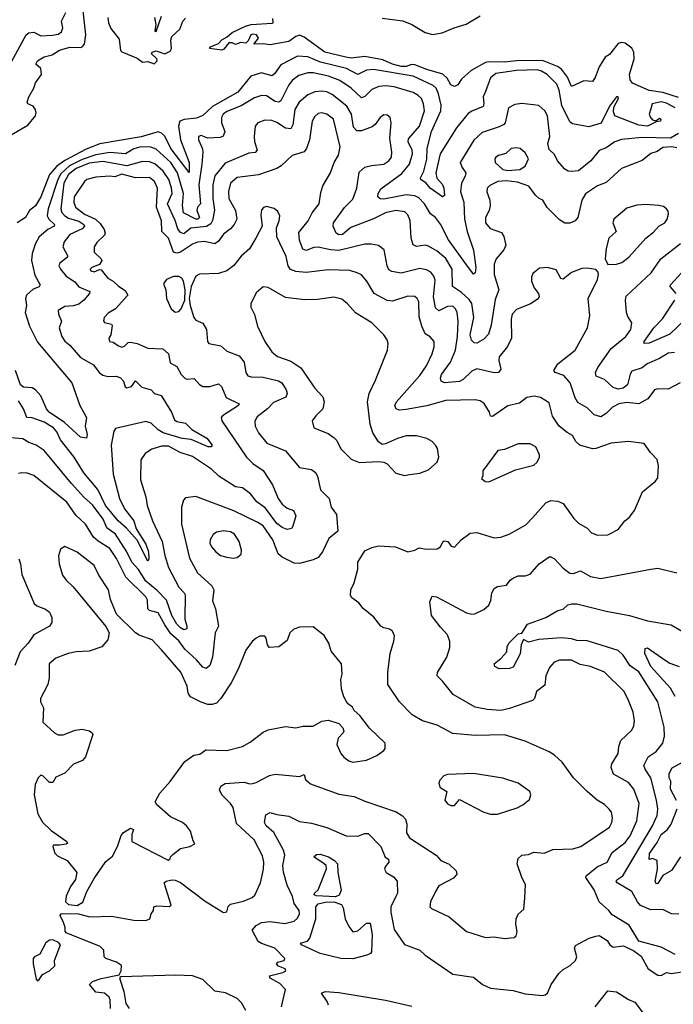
# Model space of a CAD drawing. Extents: x 1552294 to 1694791, y 811929 to 917222.
# Tile 63 of 256: x 1589262 to 1593055, y 849360 to 855073. Entities that reach past the tile are written whole.
import ezdxf

# ---------------------------------------------------------------- set-up
doc = ezdxf.new("R2010")
doc.units = 0

msp = doc.modelspace()

# ---------------------------------------------------------------- linework, layer by layer
at = {"layer": '0CON10XD'}
for points in [[(1589213.3, 854405), (1589309.9, 854460.1), (1589353.8, 854515), (1589358.4, 854535), (1589353.1, 854553.1), (1589340.3, 854570.3), (1589310, 854585), (1589306, 854595), (1589315.5, 854625), (1589345.2, 854674.8), (1589354.3, 854705.8), (1589389.7, 854755), (1589385, 854789.2), (1589356, 854815), (1589365, 854833.8), (1589405, 854857.5), (1589450.6, 854869.4), (1589493.5, 854896.5), (1589553, 854913), (1589615, 854912.1), (1589625.7, 854915), (1589639.3, 854930.7), (1589647.1, 854985), (1589631.3, 855125)], [(1589217.6, 854832.4), (1589300, 854985), (1589315, 854996), (1589345, 855000.4), (1589385, 854980), (1589452.9, 854982.9), (1589485, 854989.2), (1589505, 855001.9), (1589513.1, 855025), (1589505.5, 855065), (1589530, 855115)], [(1589773.8, 855085), (1589777.5, 855055), (1589792.1, 855022.1), (1589839.9, 854959.9), (1589848.2, 854895), (1589855, 854885.6), (1589945, 854850), (1589975, 854827.5), (1590005, 854830), (1590043, 854817), (1590060, 854835), (1590057.5, 854845), (1590026.7, 854875), (1590031.2, 854885), (1590055, 854891.9), (1590105, 854875.8), (1590135, 854890.3), (1590144.2, 854905), (1590139.1, 854955), (1590144.5, 854975), (1590191.2, 855018.8), (1590209.2, 855065), (1590225, 855082.2)], [(1590044.3, 855085), (1590052.5, 855045), (1590046.7, 855006.7), (1590055, 855004.4), (1590085, 855094)], [(1593085, 854621.1), (1592995, 854651), (1592915, 854662.7), (1592818.8, 854705), (1592804.4, 854725), (1592800, 854755), (1592827, 854845), (1592826, 854885), (1592815, 854908.1), (1592775, 854937.2), (1592755, 854941.6), (1592735.6, 854935), (1592685, 854871.2), (1592660, 854855), (1592625, 854800), (1592602.1, 854737.9), (1592585, 854715.3), (1592535, 854717.9), (1592465, 854685.5), (1592440.2, 854740.2), (1592405.7, 854785.7), (1592382, 854802), (1592296.5, 854836.5), (1592145, 854834.7), (1592075, 854826.2), (1591985, 854828.6), (1591965.8, 854824.2), (1591881.9, 854778.1), (1591825, 854727.1), (1591803.8, 854695), (1591785, 854685.2), (1591764.9, 854694.9), (1591743.5, 854733.5), (1591717.5, 854757.5), (1591625, 854783.3), (1591555, 854810.4), (1591535, 854812.6), (1591505, 854802.2), (1591475, 854801.9), (1591425.5, 854815), (1591370, 854840), (1591265, 854858.8), (1591185, 854849.3), (1591155, 854855.3), (1591032.2, 854885), (1590912.3, 854972.3), (1590885, 854982.5), (1590864.7, 854975.3), (1590825, 854945.7), (1590715, 854926.7), (1590675, 854933.3), (1590621.7, 854931.7), (1590647.5, 854965), (1590636, 854985), (1590615, 854988.9), (1590604.3, 854985), (1590588.8, 854951.2), (1590575, 854936.2), (1590545, 854940), (1590515, 854928.8), (1590495, 854939.1), (1590475, 854938.5), (1590447.5, 854902.5), (1590434.5, 854895.5), (1590364, 854905), (1590369.2, 854915), (1590415.3, 854934.7), (1590435, 854956.4), (1590466.5, 854973.5), (1590495, 854998.9), (1590572, 855035), (1590605, 855045.4), (1590727.3, 855052.7), (1590733.3, 855055), (1590730.5, 855079.5)], [(1591365, 855081.4), (1591485, 855067.1), (1591536.9, 855045), (1591615, 854998.5), (1591657.8, 854987.8), (1591713.3, 854996.7), (1591783.6, 855026.4), (1591853.3, 855046.7), (1591934.1, 855095.9)], [(1593065, 854562.2), (1593015, 854588.7), (1592985, 854595.9), (1592932.5, 854585), (1592925, 854556.7), (1592914.3, 854525), (1592922, 854505), (1592935, 854491.2), (1592953.3, 854486.7), (1592975, 854502.5), (1592982.5, 854495), (1592980, 854485), (1592955, 854480), (1592904.4, 854455.6), (1592855, 854461.4), (1592715.5, 854515.5), (1592708, 854538), (1592709.1, 854565), (1592737.5, 854615), (1592735.4, 854625.4), (1592725, 854625.5), (1592685, 854571.4), (1592636.5, 854473.5), (1592565, 854450.6), (1592469.5, 854469.5), (1592455, 854480), (1592408.2, 854575), (1592392.4, 854665), (1592379, 854699), (1592323.9, 854755), (1592290, 854775), (1592265, 854781.2), (1592145, 854777.3), (1592025, 854760.9), (1591993.8, 854735), (1591965.9, 854655.9), (1591951.8, 854625), (1591956.2, 854585), (1591951.4, 854568.6), (1591885, 854542.2), (1591865, 854527.8), (1591797.3, 854445), (1591701.3, 854295), (1591676.2, 854185), (1591683.2, 854153.2), (1591715, 854116.8), (1591723.7, 854095), (1591726.4, 854053.6), (1591715, 854044.4), (1591645, 854096), (1591620, 854125), (1591590, 854145), (1591588.2, 854155), (1591606.5, 854195), (1591625.4, 854264.6), (1591626.5, 854325), (1591651, 854425), (1591706.9, 854545), (1591707.1, 854577.1), (1591693.2, 854643.2), (1591678.9, 854675), (1591662.1, 854692.1), (1591544.7, 854745.3), (1591315, 854784), (1591275, 854780.5), (1591225, 854755.3), (1591159.1, 854789.1), (1591007.5, 854827.5), (1590935, 854858), (1590875, 854861.9), (1590778.4, 854811.6), (1590740.3, 854759.7), (1590725, 854747.7), (1590665, 854764.8), (1590604.5, 854745.5), (1590527.8, 854652.2), (1590381.4, 854568.6), (1590325, 854517.1), (1590288, 854502), (1590216.1, 854493.9), (1590192.5, 854485), (1590183.9, 854456.1), (1590196.1, 854376.1), (1590245.9, 854245), (1590245, 854186.7), (1590139.2, 854325), (1590105, 854396.6), (1590085, 854414.7), (1590065, 854421.6), (1589966.6, 854393.4), (1589727.1, 854352.9), (1589649, 854321), (1589523.9, 854256.1), (1589477.7, 854222.3), (1589435.9, 854175), (1589384.8, 854045), (1589355, 853993.3), (1589318.5, 853965), (1589295.3, 853924.7), (1589247.7, 853895)], [(1591845.3, 853665), (1591751.2, 853795), (1591705, 853886.7), (1591674.3, 853925), (1591646.3, 853946.3), (1591610.7, 854005), (1591579, 854039), (1591555, 854050.4), (1591505, 854055.9), (1591375, 854031.1), (1591353.4, 854033.4), (1591341.4, 854045), (1591342.7, 854065), (1591357.5, 854092.5), (1591479.5, 854180.5), (1591524.1, 854235), (1591542, 854295), (1591539.6, 854315), (1591517.4, 854365), (1591517.7, 854382.3), (1591581.3, 854455), (1591611.6, 854545), (1591605.9, 854585), (1591593.8, 854615), (1591575, 854633.9), (1591545, 854650.7), (1591434.3, 854684.3), (1591385, 854690), (1591345.4, 854685.4), (1591305, 854667.1), (1591265, 854626.4), (1591245, 854618.8), (1591185.7, 854675.7), (1591119.9, 854719.9), (1591055, 854744.8), (1590965, 854764.2), (1590935, 854764.7), (1590881.4, 854748.6), (1590845, 854722.1), (1590824.4, 854695.6), (1590777.1, 854602.9), (1590766.3, 854593.7), (1590745, 854598.7), (1590695, 854631.1), (1590665, 854634), (1590625, 854619.7), (1590547.2, 854572.8), (1590465, 854540), (1590443.3, 854525), (1590432.5, 854505), (1590433.2, 854475), (1590453.1, 854425), (1590442.9, 854397.1), (1590425, 854389.7), (1590355, 854386), (1590315, 854401.9), (1590300, 854395), (1590299.5, 854375), (1590322.9, 854322.9), (1590324.4, 854305), (1590320.2, 854235), (1590301, 854115), (1590311.8, 854005), (1590293.8, 853985), (1590289.4, 853965), (1590306.2, 853925), (1590295.6, 853915), (1590285, 853915.2), (1590213.2, 853953.2), (1590206.3, 853995), (1590213.6, 854065), (1590177.4, 854185), (1590138.8, 854245), (1590055, 854321.7), (1590023.3, 854333.3), (1589965, 854335.5), (1589925, 854323), (1589875.5, 854294.5), (1589785, 854303.2), (1589705, 854289), (1589625, 854261.9), (1589550.9, 854225), (1589501.6, 854178.4), (1589484, 854145), (1589427, 853975), (1589421.7, 853935), (1589431.4, 853915), (1589463.8, 853885), (1589461.8, 853875), (1589425.2, 853854.8), (1589375, 853813.8), (1589353.8, 853775), (1589334, 853716), (1589331.1, 853675), (1589350.6, 853590.6), (1589380.9, 853535), (1589375, 853522.2), (1589341.1, 853508.9), (1589302.9, 853475), (1589296.5, 853455), (1589301.2, 853415), (1589294.5, 853375), (1589319.2, 853295), (1589365, 853201.2), (1589565.7, 852965), (1589612, 852835), (1589650.6, 852765), (1589642.8, 852715), (1589654.4, 852665.6), (1589650, 852645), (1589615, 852650.5), (1589523.3, 852736.7), (1589433.7, 852795), (1589418.9, 852815), (1589385, 852890), (1589355, 852924.6), (1589335, 852936.8), (1589285, 852941.2), (1589266.8, 852955), (1589237.2, 853037.2)], [(1593075, 854330), (1593044.6, 854334.6), (1592995, 854330.6), (1592961.7, 854308.3), (1592925, 854296.2), (1592875, 854256.2), (1592755, 854208.8), (1592665, 854128.9), (1592615, 854108.1), (1592545, 854062), (1592525, 854026.2), (1592501.8, 853925), (1592485, 853906.2), (1592455, 853891.9), (1592425, 853892.5), (1592395, 853911.4), (1592323.3, 853983.3), (1592296.9, 854025), (1592277.1, 854035), (1592254.8, 854054.8), (1592217.4, 854107.4), (1592151.2, 854131.2), (1592085, 854138.2), (1592036.7, 854133.3), (1591989.5, 854110.5), (1591975, 854096), (1591972.7, 854075), (1591989.5, 854025), (1591992.5, 853995), (1591986.5, 853965), (1591964.5, 853925), (1591965.6, 853895), (1591991.8, 853861.8), (1592057.4, 853837.4), (1592070.8, 853815), (1592083.2, 853765), (1592072.4, 853737.6), (1592026.4, 853685), (1592014.7, 853655), (1592014.7, 853594.7), (1592041.8, 853505), (1592020.9, 853449.1), (1591998.7, 853301.3), (1591982.1, 853247.9), (1591955, 853218.9), (1591915, 853196.9), (1591898.7, 853198.7), (1591884, 853214), (1591876, 853245), (1591897.7, 853345), (1591886.3, 853426.3), (1591869.8, 853449.8), (1591825, 853490.2), (1591772.9, 853525), (1591772, 853625), (1591735, 853687.8), (1591685, 853729.6), (1591635, 853759.5), (1591614.5, 853764.5), (1591565, 853757.1), (1591545, 853767.1), (1591533.1, 853805), (1591527.6, 853907.6), (1591515, 853940.8), (1591497.3, 853957.3), (1591445.2, 853965.2), (1591385, 853951.8), (1591315, 853917.1), (1591183.7, 853866.3), (1591135, 853825.7), (1591114.5, 853824.5), (1591099.2, 853835), (1591081.1, 853875), (1591083.5, 853895), (1591147.4, 853982.6), (1591195, 854030.8), (1591218.8, 854095), (1591231.7, 854188.3), (1591265, 854218), (1591303.4, 854226.6), (1591375, 854234.6), (1591405, 854254.5), (1591418.8, 854275), (1591422.3, 854305), (1591409.7, 854385), (1591418.1, 854475), (1591411.2, 854505), (1591395, 854518.8), (1591375, 854520), (1591354, 854505), (1591325.6, 854465), (1591308, 854452), (1591245, 854427.5), (1591217.9, 854427.9), (1591198.5, 854448.5), (1591186.9, 854525), (1591160.3, 854570.3), (1591075, 854639.3), (1591045, 854653.9), (1591015, 854658.4), (1590975.8, 854654.2), (1590935, 854636.7), (1590884.6, 854595), (1590858.7, 854551.3), (1590847.6, 854462.4), (1590835, 854439.1), (1590805, 854442.9), (1590755, 854476.1), (1590725, 854488.2), (1590685, 854489.1), (1590645, 854474.3), (1590629.4, 854455), (1590622.8, 854395), (1590625.3, 854365.3), (1590641.1, 854315), (1590628.1, 854301.9), (1590592, 854298), (1590455, 854241.1), (1590395, 854166.5), (1590382.7, 854115), (1590382.7, 854035), (1590391.9, 853968.1), (1590381.8, 853908.2), (1590370.7, 853889.3), (1590347.2, 853872.8), (1590255, 853863.9), (1590215, 853831.1), (1590195, 853837.6), (1590179.6, 853859.6), (1590165, 853908), (1590120, 854005), (1590147, 854065), (1590143.3, 854096.7), (1590127, 854145), (1590095, 854194.8), (1590046, 854236), (1590015, 854247.7), (1589975, 854250), (1589885, 854225.8), (1589745, 854251.1), (1589665, 854240.4), (1589590.9, 854209.1), (1589545.8, 854175), (1589519.3, 854125), (1589501.6, 853975), (1589507.3, 853955), (1589523.5, 853935), (1589545, 853922.3), (1589605, 853903.5), (1589634.1, 853885), (1589638.8, 853875), (1589625, 853859.6), (1589553.5, 853826.5), (1589519.6, 853785), (1589512.9, 853755), (1589540.5, 853705), (1589538.9, 853695), (1589495, 853660.6), (1589490, 853645), (1589498.5, 853625), (1589532.1, 853585), (1589581.5, 853551.5), (1589605, 853522.9), (1589669.4, 853495), (1589667.5, 853485), (1589633.8, 853445), (1589605, 853421.5), (1589575, 853412.1), (1589525, 853407.9), (1589485.8, 853385), (1589487.3, 853365), (1589505.7, 853324.3), (1589491.1, 853285), (1589506.2, 853235), (1589525, 853207.8), (1589554, 853185), (1589615, 853112.9), (1589689.9, 853069.9), (1589724.5, 853025), (1589745, 853010.8), (1589775, 853003.6), (1589825, 853004.6), (1589847.5, 852995), (1589865, 852976), (1589875, 852943.3), (1589885, 852936), (1589912, 852945), (1589935, 852977.5), (1589971.4, 852941.4), (1590025, 852926.2), (1590045, 852903.5), (1590082.5, 852892.5), (1590142.8, 852795), (1590161, 852751), (1590175, 852741.2), (1590225, 852731.2), (1590261.4, 852695), (1590349.2, 852645), (1590380, 852605), (1590373.3, 852595), (1590356.7, 852595), (1590257.6, 852637.6), (1590205, 852642.6), (1590095, 852675.2), (1590065, 852693.9), (1590025, 852731.5), (1589995, 852740.8), (1589819.3, 852700.7), (1589808.2, 852685), (1589794, 852605), (1589805, 852436.7), (1589841.1, 852295), (1589871.3, 852235), (1589924.3, 852165), (1589938.4, 852118.4), (1589995, 852028.9), (1590010.3, 851985), (1590011.9, 851945), (1590005, 851932), (1589943.6, 852053.6), (1589882.2, 852122.2), (1589833.5, 852165), (1589759.7, 852255), (1589715, 852346.5), (1589635, 852443.8), (1589578.2, 852535), (1589498.6, 852635), (1589478, 852682), (1589458.5, 852705), (1589405, 852737), (1589335, 852762.9), (1589303.3, 852765), (1589283.6, 852815), (1589255, 852861.1)], [(1593085, 854413), (1593038.6, 854385), (1592875, 854389.6), (1592755, 854378.6), (1592716.5, 854363.5), (1592665, 854328.6), (1592625, 854313.5), (1592576.2, 854253.8), (1592505, 854195.6), (1592465, 854191.5), (1592443.9, 854193.9), (1592425, 854206.2), (1592382.5, 854255), (1592365, 854290), (1592335, 854320), (1592327.5, 854355), (1592338.1, 854395), (1592325.8, 854515), (1592310, 854545), (1592275, 854575.5), (1592175, 854586.6), (1592135, 854580.6), (1592098.7, 854561.3), (1592078.8, 854475), (1592071.1, 854465), (1592045, 854450.7), (1591945, 854418.5), (1591896.9, 854373.1), (1591818.2, 854245), (1591829.1, 854215), (1591851.5, 854185), (1591847.3, 854165), (1591825.4, 854125), (1591820.6, 854075), (1591839.6, 854015), (1591843, 853915), (1591859.2, 853845), (1591895.9, 853735), (1591908.8, 853635), (1591905.3, 853604.7), (1591895, 853595.8), (1591845.3, 853665)], [(1593094, 852966), (1593025, 852928.9), (1592965, 852930.5), (1592946, 852925), (1592907.8, 852872.2), (1592855, 852843.3), (1592785, 852851.3), (1592738.6, 852845), (1592702.3, 852825), (1592665, 852787.2), (1592635, 852769.6), (1592595, 852780), (1592555, 852820), (1592501.5, 852851.5), (1592485, 852878.8), (1592456.7, 852966.7), (1592418.7, 853008.7), (1592369.2, 853025), (1592362, 853038), (1592385, 853076.7), (1592484.5, 853155.5), (1592556, 853285), (1592570, 853355), (1592561.5, 853455), (1592615.8, 853565), (1592621.2, 853595), (1592618.3, 853608.3), (1592605, 853623.3), (1592555, 853631.1), (1592525, 853628.9), (1592465, 853605.4), (1592415, 853567.1), (1592401.8, 853571.8), (1592375, 853622.5), (1592325, 853635.7), (1592278.3, 853631.7), (1592240.2, 853599.8), (1592231.3, 853578.7), (1592231.5, 853555), (1592248, 853518), (1592273.1, 853485), (1592276.5, 853465), (1592265, 853450), (1592225.8, 853425), (1592145, 853391.5), (1592120.5, 853365), (1592113.1, 853335), (1592116.2, 853225), (1592093.1, 853176.9), (1592045, 853116.2), (1592042.3, 853095), (1592053.3, 853045), (1592040, 853025), (1592015, 853024.1), (1591915, 853046.7), (1591885, 853033.8), (1591836.2, 852985), (1591815, 852973.5), (1591726.9, 852966.9), (1591707.1, 852975), (1591703.6, 852993.6), (1591710.4, 853015), (1591761.2, 853085), (1591790.7, 853155), (1591803, 853235), (1591805.8, 853324.2), (1591800.4, 853375), (1591791.5, 853395), (1591775, 853410.5), (1591745, 853409.6), (1591695, 853383.3), (1591675, 853401.1), (1591662.8, 853465), (1591672.3, 853562.3), (1591664.8, 853584.8), (1591647.2, 853607.2), (1591622.5, 853622.5), (1591585, 853628.6), (1591475, 853602.4), (1591421.2, 853611.2), (1591405, 853621.9), (1591393.9, 853645), (1591377.1, 853737.1), (1591345, 853762.5), (1591301.5, 853771.5), (1591265, 853770.9), (1591114.3, 853734.3), (1591065, 853736.7), (1590995, 853754.1), (1590968.3, 853751.7), (1590925, 853733.6), (1590905, 853740.6), (1590885, 853793.8), (1590881.7, 853838.3), (1590937.1, 853905), (1590958.5, 853951.5), (1590999.5, 854005), (1591009.2, 854070.8), (1591021.6, 854108.4), (1591065.4, 854184.6), (1591086.2, 854243.8), (1591112.8, 854287.2), (1591122.1, 854335), (1591083.8, 854495), (1591045, 854524.5), (1591015, 854532.3), (1590995, 854528.8), (1590975, 854511.9), (1590959.6, 854485), (1590943.4, 854375), (1590927.1, 854325), (1590912.8, 854307.2), (1590844, 854285), (1590780, 854225), (1590755, 854209.5), (1590647.3, 854172.7), (1590525, 854157.3), (1590485.5, 854125), (1590474.3, 854075.7), (1590476.1, 854035), (1590513.8, 853965), (1590522.5, 853915), (1590507.7, 853885), (1590485, 853858.8), (1590445, 853829.3), (1590415, 853787.1), (1590395, 853772), (1590335, 853786.6), (1590295, 853782.7), (1590265, 853770.7), (1590195, 853723.5), (1590175, 853717.9), (1590155.5, 853725), (1590125, 853804.4), (1590086.9, 853845), (1590085.7, 853905), (1590056.7, 853985), (1590061.6, 854095), (1590045.3, 854135), (1590015, 854156.7), (1589935, 854155.5), (1589855, 854176.6), (1589815, 854161.6), (1589785, 854165.3), (1589705, 854160), (1589652, 854145), (1589639.2, 854135), (1589578.7, 854045), (1589575.9, 854015), (1589585.3, 853985), (1589638.6, 853945), (1589701.4, 853915), (1589729.7, 853889.7), (1589753.2, 853855), (1589758.4, 853835), (1589755, 853821.9), (1589709.6, 853780.4), (1589694.7, 853755.3), (1589693.7, 853725), (1589735.7, 853685.7), (1589738.5, 853675), (1589725, 853652), (1589680.8, 853635), (1589672.2, 853625), (1589674.4, 853615), (1589695, 853610.9), (1589725, 853624.4), (1589735, 853622.5), (1589773.5, 853573.5), (1589805, 853556.2), (1589835, 853527.2), (1589875, 853501.2), (1589890, 853475), (1589817.5, 853395), (1589775, 853370), (1589751.9, 853345), (1589748.6, 853325), (1589755, 853316), (1589795, 853306), (1589798.3, 853298.3), (1589791.2, 853245), (1589780, 853225), (1589783.3, 853205), (1589805, 853202.5), (1589835, 853180), (1589855, 853173.8), (1589870.6, 853179.4), (1589890.9, 853199.1), (1589905, 853202.5), (1589945, 853193.5), (1590005, 853167.5), (1590092.8, 853162.8), (1590125, 853134.2), (1590135, 853082), (1590175, 853060.8), (1590199.5, 853015), (1590221.9, 852991.9), (1590235, 852987.5), (1590275, 852990.6), (1590306.6, 852956.6), (1590325.6, 852945.6), (1590365, 852943.8), (1590415, 852959.5), (1590432.5, 852945), (1590459.9, 852879.9), (1590535.8, 852845), (1590532, 852835), (1590440, 852775), (1590432.2, 852765), (1590435.5, 852745), (1590578.7, 852535), (1590615, 852497.7), (1590675, 852458.1), (1590729.3, 852375), (1590761.6, 852295), (1590785, 852261.1), (1590815, 852237.8), (1590852, 852225), (1590864.2, 852195), (1590848, 852135), (1590838.8, 852121.2), (1590815, 852114.4), (1590785, 852127.5), (1590755, 852150.2), (1590688.9, 852238.9), (1590638.5, 852275), (1590601.1, 852321.1), (1590555, 852357.5), (1590515, 852363.4), (1590417.7, 852425), (1590375, 852464.6), (1590265, 852538.2), (1590192.6, 852562.6), (1590125, 852598.8), (1590085, 852599.1), (1590029.1, 852580.9), (1589990, 852555), (1589965, 852520), (1589963.8, 852403.8), (1589994.6, 852305), (1590002.1, 852255), (1590032.2, 852165), (1590090, 852045), (1590104.7, 851965), (1590126.4, 851895), (1590185, 851781.3), (1590217.7, 851747.7), (1590222.2, 851735), (1590220, 851595), (1590232.9, 851555), (1590232.1, 851537.9), (1590215, 851532.2), (1590195, 851543.5), (1590174.8, 851565), (1590145.8, 851615.8)], [(1592095, 854198.8), (1592165, 854203.5), (1592196.2, 854223.8), (1592214, 854265), (1592195, 854301.2), (1592166.7, 854325), (1592145, 854329.4), (1592115, 854325.7), (1592083.5, 854296.5), (1592040, 854285), (1592024.3, 854275.7), (1592018.8, 854265), (1592021.2, 854245), (1592065, 854204.4), (1592095, 854198.8)], [(1589788.8, 849335), (1589788, 849385), (1589781.2, 849401.2), (1589754.4, 849424.4), (1589705, 849430.4), (1589666.9, 849475), (1589685, 849491.5), (1589735, 849510.5), (1589839.2, 849530.8), (1589852, 849555), (1589854, 849585), (1589825, 849604.4), (1589762.5, 849625), (1589753.3, 849635), (1589750, 849675), (1589729.2, 849695), (1589532.9, 849775), (1589526, 849785), (1589526.4, 849806.4), (1589517.5, 849835), (1589497.5, 849875), (1589502.5, 849885), (1589512.3, 849887.7), (1589604.1, 849885.9), (1589668.5, 849868.5), (1589795, 849870.9), (1589925, 849848.6), (1589993.8, 849846.2), (1590018, 849855), (1590026, 849885), (1590038.8, 849905), (1590040, 849925), (1590058.8, 849931.2), (1590132, 849928), (1590141.2, 849935), (1590100, 850065), (1590112.5, 850075), (1590145, 850082.9), (1590165, 850080.4), (1590195, 850066), (1590338.1, 849958.1), (1590445, 849892.6), (1590463.9, 849896.1), (1590472.3, 849927.7), (1590485, 849940.8), (1590561.7, 849958.3), (1590611.2, 849978.8), (1590626.1, 849993.9), (1590658.9, 850065), (1590677.1, 850145), (1590679.3, 850185), (1590671.2, 850221.2), (1590622.5, 850315), (1590520, 850410), (1590501.4, 850501.4), (1590485.5, 850525.5), (1590436, 850575), (1590422, 850605), (1590428.8, 850625), (1590455, 850640.6), (1590536.5, 850646.5), (1590565, 850649.5), (1590595, 850640), (1590615, 850641.2), (1590635, 850646.2), (1590712.4, 850687.6), (1590744.6, 850695.4), (1590885, 850682.5), (1590913.3, 850693.3), (1590920.8, 850665), (1590949.2, 850639.2), (1591115, 850580), (1591202.5, 850565), (1591265, 850538), (1591447.7, 850477.7), (1591484.4, 850454.4), (1591501.5, 850435), (1591507.8, 850405), (1591507.5, 850355), (1591525, 850326.5), (1591679.2, 850225), (1591705.8, 850195), (1591755, 850173.1), (1591795.8, 850135), (1591798, 850115), (1591778.7, 850091.3), (1591695, 850047.5), (1591674.5, 850015.5), (1591646.7, 849955), (1591642.5, 849925), (1591652.5, 849915), (1591755, 849868), (1591855, 849783.1), (1591965, 849748.1), (1592015, 849751.4), (1592075, 849742.5), (1592131.7, 849748.3), (1592143.6, 849756.4), (1592149.5, 849780.5), (1592141.2, 849825), (1592143.3, 849855), (1592155, 849882.5), (1592187.7, 849912.3), (1592194.2, 849975), (1592197.5, 850055), (1592176.1, 850096.1), (1592148.8, 850175), (1592154.2, 850205.8), (1592175, 850226.2), (1592215, 850230), (1592245, 850242), (1592306.1, 850236.1), (1592355, 850257.5), (1592472.8, 850262.8), (1592518, 850275), (1592685, 850388.6), (1592697.9, 850415), (1592702.6, 850442.6), (1592695.5, 850475), (1592682.1, 850492.1), (1592655, 850520), (1592614, 850544), (1592555, 850595.6), (1592475, 850674.2), (1592410, 850765), (1592366.4, 850806.4), (1592334.5, 850824.5), (1592195, 850887.5), (1592075, 850924.4), (1591905, 850918.8), (1591775, 850931.1), (1591685, 850979.4), (1591600, 851005), (1591538.7, 851038.7), (1591465.3, 851115.3), (1591397.5, 851215), (1591398.1, 851285), (1591411.9, 851395), (1591433, 851467), (1591437.3, 851497.3), (1591426, 851525), (1591407.6, 851537.6), (1591375, 851544.4), (1591357.5, 851555), (1591316.6, 851606.6), (1591255, 851656.7), (1591229.5, 851689.5), (1591188.8, 851718.8), (1591181.7, 851731.7), (1591182.9, 851765), (1591204, 851805), (1591223.8, 851885), (1591223.8, 851925), (1591265, 851990.8), (1591305, 852011.4), (1591345, 852020.4), (1591443.3, 852015), (1591515, 851986), (1591555.7, 851994.3), (1591581.2, 852008.8), (1591621.4, 852001.4), (1591685, 852002.1), (1591704.4, 852015), (1591716.8, 852043.2), (1591725, 852048.9), (1591746, 852045), (1591765, 852017.5), (1591785, 852012.5), (1591823.3, 852055), (1591876.8, 852093.2), (1591915, 852097.1), (1592015, 852067.1), (1592055, 852071.4), (1592102.4, 852087.6), (1592198.3, 852141.7), (1592238.1, 852181.9), (1592315, 852270), (1592345, 852282.9), (1592385, 852280), (1592415.4, 852265.4), (1592477.9, 852177.9), (1592505, 852152), (1592555, 852122.5), (1592579.2, 852095), (1592615, 852082.2), (1592675, 852083.5), (1592734.3, 852115.7), (1592774.5, 852165.5), (1592798.8, 852185), (1592828.8, 852225), (1592877, 852333), (1592952, 852395), (1592964.3, 852415), (1592969.4, 852485), (1592961.7, 852521.7), (1592922.3, 852562.3), (1592885, 852614), (1592795, 852625.6), (1592693.4, 852616.6), (1592605, 852584.5), (1592585, 852582.5), (1592512, 852605), (1592489.2, 852625), (1592470.5, 852660.5), (1592438.5, 852678.5), (1592393.3, 852715), (1592353.4, 852773.4), (1592335, 852850), (1592285, 852880), (1592248.1, 852888.1), (1592205, 852880.5), (1592162.9, 852847.1), (1592095, 852831.8), (1592005, 852771.2), (1591995, 852772.5), (1591989.2, 852795), (1591956.6, 852846.6), (1591935, 852860.6), (1591905, 852866.5), (1591735, 852863.1), (1591625, 852832.9), (1591505, 852810.6), (1591465, 852808.2), (1591446.9, 852815), (1591439.5, 852835), (1591448.8, 852855), (1591585, 853008.2), (1591622.3, 853065), (1591655.5, 853135), (1591667.5, 853175), (1591667.1, 853205), (1591645, 853232.5), (1591615, 853251.2), (1591595, 853293.8), (1591579.5, 853349.5), (1591579.1, 853435), (1591568.9, 853455), (1591555, 853466.5), (1591515, 853469.6), (1591425, 853440), (1591395, 853443.3), (1591319.4, 853485), (1591277.5, 853555), (1591245, 853591.9), (1591221.2, 853605), (1591177.1, 853617.1), (1591052.4, 853622.4), (1590925, 853606.7), (1590865, 853611.6), (1590834.4, 853624.4), (1590820.3, 853645), (1590808.3, 853698.3), (1590753.6, 853813.6), (1590751.8, 853865), (1590768.2, 853905), (1590771.1, 853935), (1590759.8, 853959.8), (1590738.3, 853978.3), (1590695, 853989.4), (1590676.8, 853983.2), (1590665, 853968.8), (1590662, 853938), (1590668.9, 853875), (1590633.5, 853805), (1590595, 853744.2), (1590548.3, 853701.7), (1590504.2, 853645.8), (1590465, 853615.6), (1590415, 853600.4), (1590305, 853595.8), (1590284.4, 853585.6), (1590258.2, 853525), (1590246.4, 853455), (1590252, 853415), (1590273.4, 853345), (1590285, 853330.5), (1590325, 853312), (1590346.7, 853275), (1590352, 853205), (1590360, 853195), (1590429.7, 853179.7), (1590465, 853150), (1590535, 853122.5), (1590565.4, 853085), (1590574.5, 853025), (1590586.9, 853006.9), (1590605, 853001.1), (1590675, 852998.6), (1590765, 852978), (1590782.7, 852965), (1590808.8, 852925), (1590813.6, 852905), (1590806.4, 852883.6), (1590735, 852852.5), (1590701.1, 852815), (1590640.8, 852769.2), (1590626.5, 852743.5), (1590628.9, 852715), (1590648.2, 852675), (1590696.4, 852616.4), (1590805, 852570.5), (1590885, 852475.6), (1590955, 852463.1), (1590979.4, 852445), (1590990.5, 852425), (1591006.9, 852345), (1591058.9, 852295), (1591070, 852245), (1591101.1, 852201.1), (1591109.2, 852105), (1591057, 852063), (1591018.6, 851985), (1590995, 851952.9), (1590965, 851938.2), (1590885, 851918.4), (1590855, 851919.1), (1590784.4, 851954.4), (1590762.9, 851972.9), (1590731.3, 852055), (1590675, 852135.4), (1590645, 852156.1), (1590505, 852223.8), (1590285, 852306.9), (1590225, 852298.8), (1590212, 852285), (1590202.2, 852245), (1590200.6, 852145), (1590247.9, 851947.9), (1590293.6, 851863.6), (1590377.9, 851787.9), (1590389.6, 851765), (1590381.2, 851701.2), (1590397.9, 851655), (1590415.4, 851555), (1590396.2, 851515), (1590380.9, 851375), (1590365, 851326), (1590345, 851309.2), (1590325, 851316.9), (1590288.8, 851358.8), (1590219.9, 851419.9), (1590185, 851468.1), (1590138.8, 851508.8), (1590105, 851562.3), (1590065, 851631.6), (1590015.8, 851645.8), (1590006.9, 851655), (1590003.6, 851705), (1589994.7, 851725), (1589877.6, 851837.6), (1589825, 851946.2), (1589785, 852004.6), (1589716.8, 852046.8), (1589690.3, 852070.3), (1589644.6, 852145), (1589588, 852198), (1589535, 852273.9), (1589345, 852428.5), (1589305, 852441.9), (1589275, 852444.3), (1589255, 852439.2)], [(1592675, 853653.3), (1592725, 853654.4), (1592756.1, 853663.9), (1592796, 853695), (1592894.7, 853805.3), (1592939.5, 853840.5), (1592970, 853875), (1593006, 853895), (1593019.2, 853915), (1593027.1, 853945), (1593025, 853962.5), (1593015.7, 853975.7), (1592998.6, 853988.6), (1592970, 853995), (1592895, 854000.5), (1592843.6, 853996.4), (1592785, 853978.9), (1592708.8, 853915), (1592704.3, 853894.3), (1592722.5, 853845), (1592681.4, 853805), (1592665.6, 853745), (1592659.2, 853685), (1592675, 853653.3)], [(1593061.1, 853141.1), (1593025, 853137.6), (1592975, 853106.4), (1592903.2, 853076.8), (1592875, 853053.1), (1592815, 853033.1), (1592804, 853016), (1592788.4, 852955), (1592764.2, 852934.2), (1592735, 852929.7), (1592705, 852938.1), (1592655, 852985.8), (1592607.5, 853005), (1592603.8, 853025), (1592617.8, 853055), (1592693.6, 853165), (1592779.6, 853235), (1592808, 853275), (1592814.5, 853315), (1592790.7, 853350.7), (1592783.4, 853373.4), (1592777.1, 853445), (1592781.2, 853468.8), (1592926, 853604), (1592981.8, 853685), (1593096.2, 853775)], [(1593071.8, 853485), (1593037.5, 853525), (1593038.5, 853535), (1593145, 853650)], [(1590165, 853376.2), (1590185, 853379.1), (1590198.8, 853395), (1590220, 853445), (1590222.5, 853505), (1590212.9, 853555), (1590203.4, 853573.4), (1590185, 853583.8), (1590155, 853583.6), (1590113.8, 853565), (1590098.8, 853545), (1590098.8, 853535), (1590110.8, 853505), (1590114.3, 853455), (1590140.5, 853395), (1590165, 853376.2)], [(1591495, 852429.2), (1591525, 852434.2), (1591585, 852442), (1591635, 852461.4), (1591684.6, 852505.4), (1591694.4, 852535), (1591685.7, 852585), (1591675.8, 852605), (1591656.1, 852626.1), (1591625, 852643.3), (1591565, 852657.5), (1591505, 852657.8), (1591455, 852642.9), (1591385, 852611.2), (1591365, 852608.8), (1591344.2, 852624.2), (1591311.9, 852675), (1591295.4, 852725.4), (1591280.4, 852855), (1591290.9, 852905), (1591327.8, 852982.2), (1591395.6, 853155), (1591400.6, 853195), (1591395, 853216.2), (1591375.6, 853245), (1591305, 853313.5), (1591211.7, 853371.7), (1591164.4, 853425), (1591131.9, 853451.9), (1591085, 853462.9), (1590990.2, 853449.8), (1590915, 853447.9), (1590805, 853461.9), (1590705, 853518.6), (1590675, 853522.5), (1590635, 853488), (1590602.9, 853425), (1590604.2, 853405), (1590625, 853362.5), (1590642.2, 853295), (1590685.5, 853205), (1590726, 853146), (1590758, 853118), (1590835, 853091.2), (1590892.9, 853052.9), (1590975.5, 852935), (1591021.5, 852885), (1591029.6, 852855), (1591021.2, 852815), (1590980, 852775), (1590960, 852745), (1590970, 852705), (1591051.7, 852671.7), (1591087.4, 852647.4), (1591102.1, 852632.1), (1591125, 852582.9), (1591185, 852522.5), (1591234.3, 852504.3), (1591345, 852510), (1591375, 852506), (1591395, 852496), (1591445, 852441.2), (1591495, 852429.2)], [(1593124.6, 853335), (1593035, 853248.3), (1592915, 853195.3), (1592885, 853194.4), (1592885.4, 853205), (1592941.5, 853285), (1592992.3, 853337.7), (1593063.1, 853445)], [(1590145.8, 851615.8), (1590114.3, 851704.3), (1590060.2, 851760.2), (1589994.5, 851814.5), (1589952.7, 851882.7), (1589914, 851925), (1589883.6, 851985), (1589818.5, 852088.5), (1589768.1, 852125), (1589746.2, 852175), (1589685, 852257.3), (1589635, 852302.5), (1589562.3, 852382.3), (1589405, 852572.9), (1589357.1, 852605), (1589315, 852620.4), (1589281.5, 852641.5), (1589212.7, 852647.3)], [(1591985, 852392.5), (1592139.2, 852460.8), (1592245, 852487.5), (1592264.3, 852505.7), (1592279.2, 852535), (1592278.8, 852548.8), (1592257.5, 852595), (1592225, 852612.9), (1592155, 852612), (1592075, 852578.8), (1592036.4, 852573.6), (1591950, 852455), (1591950, 852425), (1591941.7, 852411.7), (1591963, 852393), (1591985, 852392.5)], [(1590501.2, 851948.8), (1590525, 851953.3), (1590548.3, 851971.7), (1590550, 851995), (1590535.5, 852045), (1590507.9, 852087.9), (1590485, 852101.8), (1590445, 852106.7), (1590405, 852099.1), (1590385.7, 852085), (1590368.5, 852055), (1590365.5, 852035), (1590375, 852014.2), (1590400.6, 851985), (1590428, 851965), (1590465, 851953.5), (1590501.2, 851948.8)], [(1589595, 849933.8), (1589628.3, 849951.7), (1589651.8, 850015), (1589695, 850090), (1589761.5, 850188.5), (1589800.5, 850219.5), (1589830, 850275), (1589851.2, 850338.8), (1589865, 850356.7), (1589905, 850382.5), (1589922.5, 850375), (1589913.3, 850345), (1589912.5, 850305), (1590123, 850197), (1590136.4, 850203.6), (1590137.5, 850215), (1590150.7, 850229.3), (1590196.4, 850263.6), (1590250, 850275), (1590278.3, 850291.7), (1590268.3, 850308.3), (1590253.3, 850365), (1590230, 850395), (1590206.7, 850415), (1590138.3, 850448.3), (1590057.8, 850517.8), (1590049.4, 850535), (1590076.2, 850585), (1590135, 850652.9), (1590220.7, 850769.3), (1590273.8, 850805), (1590307.8, 850812.2), (1590343.1, 850836.9), (1590465, 850831.9), (1590555, 850856), (1590599.8, 850880.2), (1590675, 850938.1), (1590705, 850952.2), (1590805, 850972), (1590865, 850963.8), (1590906.1, 850973.9), (1590965, 850974.2), (1591015, 851002.5), (1591055, 851008), (1591115, 850988.8), (1591136.7, 850965), (1591143.3, 850945), (1591140, 850935), (1591111.2, 850905), (1591102.3, 850867.7), (1591125.6, 850815.6), (1591143.4, 850793.4), (1591172.1, 850772.1), (1591195, 850765.8), (1591275, 850775.7), (1591335, 850804.2), (1591375, 850833.3), (1591383.3, 850845), (1591383.3, 850875), (1591292.4, 850962.4), (1591236, 851035), (1591203.3, 851065), (1591193.3, 851085), (1591165, 851106), (1591142.5, 851145), (1591129.2, 851190.8), (1591126, 851245), (1591134, 851275), (1591128.8, 851335), (1591068.8, 851408.8), (1591055.8, 851455), (1591029.3, 851499.3), (1590965, 851550), (1590885, 851548.5), (1590853, 851537), (1590830, 851515), (1590815, 851470), (1590766.7, 851433.3), (1590710.7, 851430.7), (1590700, 851445), (1590693.3, 851485), (1590685, 851496.7), (1590655, 851496.2), (1590635, 851483.8), (1590612, 851465), (1590575.4, 851414.6), (1590530, 851305), (1590488.5, 851225), (1590429.6, 851135), (1590405, 851107.8), (1590380.1, 851099.9), (1590355, 851100), (1590315, 851112.5), (1590253.1, 851145), (1590240.4, 851165), (1590234.6, 851205), (1590198.1, 851288.1), (1590085, 851415.8), (1590032, 851475), (1589955, 851501.9), (1589934.6, 851514.6), (1589825, 851623.3), (1589788.7, 851708.7), (1589778.1, 851765), (1589720.7, 851850.7), (1589695.3, 851905.3), (1589595, 851984.4), (1589525, 852016), (1589499.5, 852000.5), (1589487.7, 851962.3), (1589490.8, 851915), (1589510.9, 851850.9), (1589531.9, 851821.9), (1589573, 851783), (1589761.3, 851551.3), (1589780.8, 851515), (1589774.2, 851475), (1589738.8, 851435), (1589665, 851408.5), (1589590, 851405), (1589543.7, 851396.3), (1589471.7, 851368.3), (1589434.2, 851335), (1589433.1, 851255), (1589425.8, 851215), (1589383.8, 851135), (1589384, 851115), (1589400.5, 851080.5), (1589396.1, 850996.1), (1589465, 850934.2), (1589485, 850924.2), (1589515, 850924.3), (1589585, 850950.5), (1589625, 850955.6), (1589666.8, 850946.8), (1589683.3, 850935), (1589686.2, 850925), (1589643.9, 850796.1), (1589627.5, 850775), (1589575, 850753.3), (1589525, 850702), (1589473, 850677), (1589455, 850646.7), (1589435, 850647.5), (1589396.4, 850686.4), (1589385, 850690), (1589370, 850675), (1589352.5, 850635), (1589346.2, 850575), (1589367.5, 850465), (1589395, 850416.9), (1589445, 850368.5), (1589536.2, 850305), (1589540, 850295), (1589531.7, 850288.3), (1589494.2, 850284.2), (1589456.7, 850283.3), (1589453.8, 850275), (1589466.8, 850236.8), (1589481.3, 850221.3), (1589537.5, 850195), (1589594.4, 850124.4), (1589585.3, 850085), (1589556.7, 850043.3), (1589532.1, 849987.9), (1589527.5, 849955), (1589545, 849939.1), (1589595, 849933.8)], [(1589256.9, 851945), (1589267.8, 851915), (1589274, 851854), (1589346.3, 851686.3), (1589361.5, 851671.5), (1589412.2, 851652.2), (1589435, 851636), (1589449.2, 851605), (1589448.6, 851575), (1589435, 851554.3), (1589345, 851504.4), (1589311.1, 851455), (1589265.3, 851405), (1589233.3, 851326.7)], [(1593065, 849648.8), (1592985, 849692), (1592855.6, 849725.6), (1592798.7, 849818.7), (1592699.7, 849879.7), (1592681.2, 849905), (1592624.1, 849954.1), (1592595.4, 850025), (1592548, 850095), (1592550, 850105), (1592612.6, 850157.4), (1592670.5, 850185), (1592700, 850240), (1592775, 850297.9), (1592805, 850336.7), (1592843.4, 850425), (1592856.6, 850525), (1592825, 850609.2), (1592795, 850647.1), (1592706.9, 850695), (1592693.7, 850733.7), (1592697.5, 850755), (1592735.5, 850815), (1592738.5, 850855), (1592750.2, 850889.8), (1592815, 850950.8), (1592826.7, 850975), (1592830, 851005), (1592822.5, 851055), (1592791.9, 851131.9), (1592767.4, 851177.4), (1592655, 851287.1), (1592575, 851320.6), (1592515, 851331.9), (1592465, 851356.4), (1592395, 851356.7), (1592363.8, 851345), (1592336, 851315), (1592315.6, 851265), (1592309.1, 851210.9), (1592261.2, 851175), (1592248.8, 851135), (1592237, 851123), (1592104.3, 851075.7), (1592055, 851064.7), (1591975, 851070.6), (1591905, 851083.8), (1591777.5, 851157.5), (1591715.4, 851235.4), (1591684, 851265), (1591686, 851285), (1591740, 851375), (1591759.1, 851430.9), (1591757.5, 851465), (1591745, 851504), (1591705, 851548.5), (1591652.5, 851615), (1591642, 851695), (1591655, 851727.5), (1591680, 851725), (1591855, 851631.4), (1591885, 851622.9), (1591902.5, 851625), (1591955, 851650.8), (1591985, 851675.8), (1591996.9, 851703.1), (1592002.2, 851747.8), (1592015, 851772.5), (1592035, 851784.2), (1592087.7, 851792.3), (1592108.3, 851821.7), (1592127.5, 851835), (1592154.6, 851845.4), (1592195, 851846.9), (1592223.8, 851856.2), (1592275.7, 851915), (1592335, 851955.6), (1592345, 851956.9), (1592365, 851944.4), (1592415, 851891.5), (1592455, 851861.5), (1592475, 851858.9), (1592515.4, 851875.4), (1592575, 851842.7), (1592635, 851830.5), (1592925, 851884.4), (1592965, 851890), (1593075, 851864.3)], [(1593086.3, 849883.7), (1593045, 849885.5), (1592995, 849910.8), (1592925, 849909.1), (1592865, 849933.3), (1592846.5, 849955), (1592814.4, 850014.4), (1592728.5, 850065), (1592723.3, 850075), (1592727.7, 850082.3), (1592761.5, 850105), (1592934.3, 850395), (1592961.2, 850455), (1592965.8, 850495), (1592958.1, 850545), (1592923.6, 850673.6), (1592890.8, 850725), (1592884.6, 850745), (1592908.2, 850795), (1592955, 850826.9), (1592994.3, 850875), (1593003.8, 850915), (1593001.1, 850968.9), (1592965.8, 851115.8), (1592855, 851289.6), (1592803.6, 851323.6), (1592764.6, 851385), (1592735, 851412.3), (1592605, 851453.8), (1592555, 851469.6), (1592495, 851470), (1592465, 851479.8), (1592406.8, 851486.8), (1592275, 851476.8), (1592215, 851461.5), (1592185, 851476.7), (1592171.8, 851445), (1592166.9, 851393.1), (1592125, 851316), (1592105, 851308), (1592045, 851307.1), (1592019.1, 851319.1), (1592015.8, 851335), (1592055, 851366.7), (1592088.8, 851405), (1592091.2, 851435), (1592101.2, 851455), (1592155, 851509.2), (1592175, 851512.5), (1592209.4, 851565), (1592315.4, 851604.6), (1592385, 851644.2), (1592415, 851652.9), (1592442.4, 851677.6), (1592465.4, 851684.6), (1592495, 851682.9), (1592665, 851640.5), (1592801.2, 851615), (1592905, 851584.7), (1593042.1, 851562.1), (1593135, 851507.5)], [(1593066, 851146), (1593038.3, 851195), (1592925, 851320.8), (1592889.3, 851395), (1592890.8, 851425), (1592905, 851428.5), (1593007.4, 851357.4), (1593035, 851339.3), (1593089.7, 851319.7)], [(1593073.4, 850543.4), (1593037.8, 850607.8), (1593039.6, 850655), (1593031.1, 850675), (1593030.6, 850699.4), (1593048.6, 850731.4), (1593108.1, 850765)], [(1591995, 850462.9), (1592035, 850463.1), (1592149.1, 850500.9), (1592182.3, 850517.7), (1592220.7, 850549.3), (1592228.8, 850575), (1592222.9, 850595), (1592155, 850642.9), (1592065, 850671.8), (1591895, 850700), (1591745, 850693.8), (1591722.5, 850685), (1591699.3, 850660.7), (1591693.8, 850645), (1591700.8, 850620.8), (1591740, 850595), (1591730, 850545), (1591745, 850522.5), (1591763.6, 850513.6), (1591785, 850513.8), (1591815, 850547.5), (1591955.7, 850475.7), (1591995, 850462.9)], [(1593096.8, 850215), (1593045, 850136.9), (1592995, 850108), (1592965, 850061.1), (1592955, 850058.1), (1592948.7, 850075), (1592962.8, 850145), (1592961.2, 850195), (1592935, 850205.6), (1592915, 850200), (1592915.9, 850235), (1592961.4, 850298.6), (1592985, 850344.7), (1593020.2, 850375), (1593043.3, 850405), (1593076.7, 850495)], [(1590780.6, 849345), (1590804.5, 849445), (1590770.9, 849480.9), (1590715, 849512.5), (1590711.2, 849525), (1590790, 849545), (1590807.5, 849555), (1590802.5, 849565), (1590765, 849581.2), (1590752.5, 849595), (1590760, 849605), (1590797.5, 849615), (1590800, 849625), (1590743.3, 849685), (1590665, 849712.9), (1590646, 849725), (1590610.5, 849789.5), (1590635, 849818.1), (1590665, 849835.6), (1590715, 849840), (1590800.6, 849829.4), (1590855, 849841.5), (1590875, 849860), (1590886.9, 849885), (1590884.5, 849905), (1590865, 849930.5), (1590854.6, 849945), (1590845.3, 849985), (1590815, 850051.5), (1590793, 850127), (1590789.4, 850165), (1590800.7, 850225), (1590793, 850255), (1590736.7, 850356.7), (1590693.3, 850395), (1590682.9, 850415), (1590689.7, 850460.3), (1590715, 850473.3), (1590755, 850460.6), (1590825, 850451.8), (1590885, 850420.5), (1590955, 850410.3), (1591045, 850385.9), (1591157.2, 850337.2), (1591225, 850335.4), (1591265, 850351.8), (1591285, 850351.4), (1591358, 850275), (1591383.9, 850213.9), (1591402.5, 850202.5), (1591403.3, 850185), (1591382.5, 850157.5), (1591380, 850145), (1591388.8, 850125), (1591430.6, 850100.6), (1591453.3, 850075), (1591454.4, 850005), (1591445.3, 849984.7), (1591416.8, 849925), (1591416.2, 849895), (1591435.5, 849795), (1591495, 849707.1), (1591585, 849674.3), (1591615, 849645.8), (1591775.8, 849535.8), (1591895, 849517.5), (1591947.5, 849475), (1591995, 849454.2), (1592125, 849440), (1592195, 849420.2), (1592295, 849411.7), (1592312, 849415), (1592324.3, 849425), (1592345.7, 849475), (1592391.2, 849538.8), (1592415, 849561.1), (1592455.8, 849585), (1592487.1, 849615), (1592494.2, 849635), (1592481.2, 849685), (1592488, 849702), (1592565.7, 849744.3), (1592605, 849755.8), (1592625, 849760), (1592635, 849754.2), (1592670.2, 849730.2), (1592686, 849705), (1592705, 849691.4), (1592765, 849698.8), (1592825, 849671.2), (1592868.8, 849638.8), (1592908.8, 849565), (1592965, 849529.2), (1592985, 849528), (1593015, 849543.8), (1593045, 849538.8), (1593105, 849549.2)], [(1591095, 849984), (1590985, 849988.6), (1590971.4, 849995), (1590972, 850005), (1590993.3, 850025), (1591043, 850147), (1591040, 850165), (1591030, 850175), (1590968.8, 850215), (1590985, 850229.2), (1591005, 850232), (1591055, 850215.6), (1591088.6, 850195), (1591106, 850175), (1591107.5, 850125), (1591128, 850022), (1591116.2, 849993.8), (1591095, 849984)], [(1591195, 849623.3), (1591125, 849626.5), (1591006.2, 849655), (1590897.5, 849705), (1590892, 849715), (1590932.7, 849727.3), (1590945.8, 849744.2), (1590980.2, 849855), (1590981.6, 849925), (1590995, 849942.9), (1591035, 849952.5), (1591084.5, 849954.5), (1591129.1, 849939.1), (1591139.3, 849919.3), (1591151.3, 849855), (1591171.5, 849811.5), (1591195, 849781.4), (1591225, 849786.5), (1591275, 849830.9), (1591295, 849830), (1591306.6, 849765), (1591304.4, 849665), (1591298.6, 849655), (1591276.9, 849645), (1591195, 849623.3)], [(1589365, 849496.7), (1589375, 849503.8), (1589395, 849533.3), (1589435, 849553.3), (1589467.3, 849582.7), (1589463.6, 849615), (1589498.6, 849705), (1589487.9, 849717.9), (1589455, 849733.6), (1589435, 849732.5), (1589413.4, 849716.6), (1589379.5, 849650.5), (1589347.5, 849635), (1589341.2, 849625), (1589340.8, 849595), (1589358.8, 849505), (1589365, 849496.7)], [(1590573.8, 849325), (1590548.8, 849368.8), (1590524.1, 849394.1), (1590455.7, 849425.7), (1590395, 849436.9), (1590325, 849504.4), (1590265.2, 849525.2), (1590168.9, 849528.9), (1589850, 849520), (1589843.9, 849516.1), (1589844.3, 849505.7), (1589865.8, 849435), (1589879.1, 849365), (1589897.1, 849335)], [(1591054, 849355), (1591046.5, 849376.5), (1591013.5, 849425), (1591035.7, 849434.3), (1591115, 849428.5), (1591384.7, 849384.7), (1591538.3, 849348.3)], [(1592601.9, 849345), (1592675, 849438.8), (1592725, 849432.9), (1592795, 849387.3), (1592831.5, 849371.5), (1592922.3, 849252.3)]]:
    msp.add_lwpolyline(points, dxfattribs=at)

doc.saveas('drawing.dxf')
